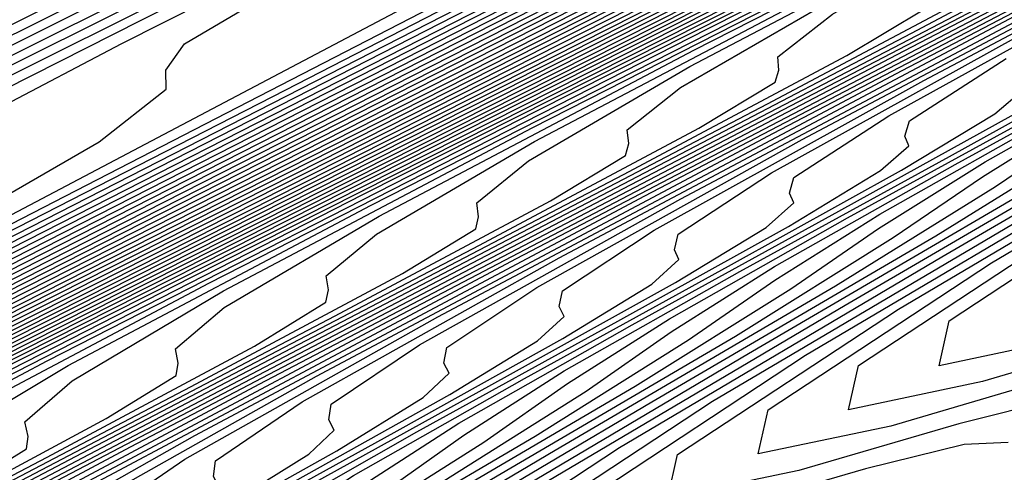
# Model space of a CAD drawing. Extents: x 3249832 to 3255657, y 13789405 to 13793316.
# Tile 109 of 256: x 3255321.62 to 3255328.07, y 13790162.71 to 13790165.68. Entities that reach past the tile are written whole.
import ezdxf

# ---------------------------------------------------------------- set-up
doc = ezdxf.new("R2010")
doc.units = 0
doc.header["$LTSCALE"] = 100
doc.header["$MEASUREMENT"] = 0
for name, color, linetype in [('GRATIO_CON', 10, 'CONTINUOUS'), ('GRATIO_ICON', 7, 'CONTINUOUS'), ('TARGETS_EAST', 7, 'CONTINUOUS')]:
    doc.layers.add(name, color=color, linetype=linetype)

# ---------------------------------------------------------------- blocks, each defined once
blk = doc.blocks.new('Gratio_032316_contours')
at = {"layer": 'GRATIO_CON', "color": 5, "linetype": 'Continuous', "flags": 128}
for points in [[(3255301.6093, 13790155.6942), (3255310.3214, 13790160.0388), (3255323.4705, 13790166.5968), (3255338.0482, 13790173.865), (3255350.1561, 13790179.891), (3255356.899, 13790183.2251), (3255359.3962, 13790184.4294), (3255359.7706, 13790184.5688)], [(3255301.0545, 13790155.3373), (3255306.0342, 13790157.8354), (3255314.4551, 13790162.0332), (3255326.6859, 13790168.1324), (3255340.0371, 13790174.789), (3255351.0547, 13790180.273), (3255357.1814, 13790183.3044), (3255359.4478, 13790184.404), (3255359.7816, 13790184.5427), (3255359.7891, 13790184.5292), (3255359.7931, 13790184.5225), (3255359.7955, 13790184.5191)], [(3255304.6334, 13790156.8568), (3255306.3511, 13790157.8084), (3255309.5988, 13790159.4725), (3255314.884, 13790162.1177), (3255322.7225, 13790166.0222), (3255333.1167, 13790171.2035), (3255344.0151, 13790176.6365), (3255352.8529, 13790181.0354), (3255357.7494, 13790183.4581), (3255359.561, 13790184.3365), (3255359.8285, 13790184.4463), (3255359.836, 13790184.4335), (3255359.8412, 13790184.4254), (3255359.8452, 13790184.4196)], [(3255304.5941, 13790155.9176), (3255306.5239, 13790156.9775), (3255307.461, 13790157.586), (3255307.6955, 13790157.8717), (3255307.6379, 13790158.0169), (3255307.7178, 13790158.2151), (3255308.4418, 13790158.705), (3255310.3354, 13790159.737), (3255313.871, 13790161.5401), (3255319.3089, 13790164.2589), (3255326.8562, 13790168.0166), (3255336.3321, 13790172.739), (3255346.0041, 13790177.5602), (3255353.752, 13790181.4167), (3255358.0334, 13790183.5349), (3255359.6177, 13790184.3027), (3255359.852, 13790184.398), (3255359.8594, 13790184.3856), (3255359.8652, 13790184.3768), (3255359.8701, 13790184.3699)], [(3255304.9355, 13790156.0247), (3255307.9403, 13790157.5887), (3255310.0751, 13790158.7489), (3255311.1306, 13790159.4091), (3255311.4165, 13790159.7094), (3255311.3727, 13790159.8493), (3255311.4633, 13790160.0414), (3255312.2502, 13790160.5532), (3255314.3196, 13790161.6657), (3255318.1431, 13790163.6078), (3255323.7338, 13790166.4), (3255330.9899, 13790170.0111), (3255339.5475, 13790174.2746), (3255347.9931, 13790178.484), (3255354.6512, 13790181.7979), (3255358.3174, 13790183.6118), (3255359.6741, 13790184.2691), (3255359.875, 13790184.3505), (3255359.8817, 13790184.3393), (3255359.8871, 13790184.3311), (3255359.8919, 13790184.3244)], [(3255304.153, 13790155.5812), (3255308.0068, 13790157.5568), (3255311.2864, 13790159.2599), (3255313.6264, 13790160.5203), (3255314.8001, 13790161.2321), (3255315.1375, 13790161.5471), (3255315.1076, 13790161.6816), (3255315.2089, 13790161.8678), (3255316.0587, 13790162.4015), (3255318.3039, 13790163.5944), (3255322.4153, 13790165.6754), (3255328.1587, 13790168.5412), (3255335.1236, 13790172.0056), (3255342.7629, 13790175.8101), (3255349.9822, 13790179.4077), (3255355.5503, 13790182.1791), (3255358.6014, 13790183.6887), (3255359.7305, 13790184.2357), (3255359.8977, 13790184.3034), (3255359.9033, 13790184.2941), (3255359.9078, 13790184.2873), (3255359.9117, 13790184.2817)], [(3255304.9157, 13790155.8971), (3255309.6589, 13790158.3201), (3255314.1493, 13790160.621), (3255317.9787, 13790162.6022), (3255320.7289, 13790164.0631), (3255322.1393, 13790164.8782), (3255322.5796, 13790165.2225), (3255322.5773, 13790165.3464), (3255322.6999, 13790165.5205), (3255323.6755, 13790166.0979), (3255326.2724, 13790167.4517), (3255330.9596, 13790169.8106), (3255337.0084, 13790172.8235), (3255343.391, 13790175.9945), (3255349.1937, 13790178.8812), (3255353.9602, 13790181.2553), (3255357.3486, 13790182.9416), (3255359.1694, 13790183.8424), (3255359.8432, 13790184.1689), (3255359.943, 13790184.2093), (3255359.9463, 13790184.2038), (3255359.949, 13790184.1997), (3255359.9513, 13790184.1963)], [(3255302.3778, 13790154.5684), (3255307.3329, 13790157.0951), (3255312.4118, 13790159.6895), (3255317.2206, 13790162.1531), (3255321.3249, 13790164.2734), (3255324.2801, 13790165.8346), (3255325.8088, 13790166.7013), (3255326.3006, 13790167.0602), (3255326.3122, 13790167.1787), (3255326.4454, 13790167.3469), (3255327.4839, 13790167.9461), (3255330.2567, 13790169.3804), (3255335.2318, 13790171.8782), (3255341.4333, 13790174.9646), (3255347.5247, 13790177.989), (3255352.4091, 13790180.4168), (3255355.9494, 13790182.1787), (3255358.2485, 13790183.3217), (3255359.4552, 13790183.9168), (3255359.9029, 13790184.1305), (3255359.9712, 13790184.1537)], [(3255304.4676, 13790155.5994), (3255309.7502, 13790158.2931), (3255315.1648, 13790161.0589), (3255320.2919, 13790163.6852), (3255324.671, 13790165.9446), (3255327.8314, 13790167.606), (3255329.4784, 13790168.5243), (3255330.0217, 13790168.8979), (3255330.047, 13790169.0111), (3255330.1909, 13790169.1733), (3255331.2924, 13790169.7943), (3255334.241, 13790171.3091), (3255339.5039, 13790173.9458), (3255345.8582, 13790177.1058), (3255351.6584, 13790179.9834), (3255355.6245, 13790181.9523), (3255357.9383, 13790183.1026), (3255359.1472, 13790183.7035), (3255359.7382, 13790183.995), (3255359.9575, 13790184.0997), (3255359.991, 13790184.111)], [(3255301.5219, 13790154.0673), (3255306.5573, 13790156.6303), (3255312.1674, 13790159.491), (3255317.9177, 13790162.4284), (3255323.3631, 13790165.2173), (3255328.0171, 13790167.6157), (3255331.3826, 13790169.3774), (3255333.1479, 13790170.3474), (3255333.7427, 13790170.7356), (3255333.7819, 13790170.8435), (3255333.9351, 13790170.999), (3255335.0904, 13790171.6374), (3255338.1903, 13790173.2204), (3255343.8598, 13790176.055), (3255351.4541, 13790179.8272), (3255360.0108, 13790184.0684)], [(3255305.1135, 13790155.8299), (3255310.7368, 13790158.6923), (3255317.0019, 13790161.8869), (3255323.4235, 13790165.1672), (3255329.5057, 13790168.2815), (3255334.7094, 13790170.9581), (3255338.4852, 13790172.9203), (3255340.4871, 13790173.9935), (3255341.1847, 13790174.411), (3255341.2516, 13790174.5082), (3255341.3615, 13790174.6197), (3255342.1895, 13790175.0772), (3255344.4112, 13790176.2118), (3255348.4746, 13790178.2434), (3255353.9175, 13790180.947), (3255360.0502, 13790183.9867)], [(3255302.0725, 13790154.2545), (3255306.9093, 13790156.7113), (3255312.8265, 13790159.7232), (3255319.4192, 13790163.0849), (3255326.1765, 13790166.5367), (3255332.577, 13790169.8136), (3255338.0556, 13790172.6292), (3255342.0364, 13790174.6917), (3255344.1566, 13790175.8165), (3255344.9058, 13790176.2487), (3255344.9865, 13790176.3406), (3255345.0746, 13790176.43), (3255345.739, 13790176.7971), (3255347.5216, 13790177.7075), (3255350.782, 13790179.3376), (3255355.1493, 13790181.5069), (3255360.0699, 13790183.9458)], [(3255303.628, 13790155.0138), (3255308.7051, 13790157.5926), (3255314.9163, 13790160.7542), (3255321.8364, 13790164.2828), (3255328.9294, 13790167.9061), (3255335.6482, 13790171.3457), (3255341.4017, 13790174.3004), (3255345.5877, 13790176.4631), (3255347.8262, 13790177.6396), (3255348.6268, 13790178.0864), (3255348.7213, 13790178.173), (3255348.7878, 13790178.2404), (3255349.2885, 13790178.517), (3255350.6321, 13790179.2032), (3255353.0894, 13790180.4318), (3255356.381, 13790182.0668), (3255360.0897, 13790183.905)], [(3255305.1835, 13790155.7731), (3255310.5009, 13790158.4739), (3255317.006, 13790161.7851), (3255324.2536, 13790165.4808), (3255331.6823, 13790169.2755), (3255338.7195, 13790172.8778), (3255344.7479, 13790175.9716), (3255349.1389, 13790178.2345), (3255351.4957, 13790179.4626), (3255352.3478, 13790179.9241), (3255352.4562, 13790180.0053), (3255352.5009, 13790180.0507), (3255352.838, 13790180.237), (3255353.7425, 13790180.6989), (3255355.3968, 13790181.526), (3255357.6127, 13790182.6266), (3255360.1094, 13790183.8641)], [(3255303.7707, 13790154.9993), (3255308.2945, 13790157.2917), (3255314.0925, 13790160.2366), (3255321.1855, 13790163.8471), (3255329.0881, 13790167.8767), (3255337.1882, 13790172.0144), (3255344.8621, 13790175.942), (3255351.4402, 13790179.3139), (3255356.2414, 13790181.7774), (3255358.8349, 13790183.1087), (3255359.7899, 13790183.5995), (3255359.9259, 13790183.6701), (3255359.9272, 13790183.6714), (3255359.937, 13790183.6768), (3255359.9634, 13790183.6903), (3255360.0116, 13790183.7143), (3255360.0761, 13790183.7464), (3255360.1488, 13790183.7825)], [(3255305.1388, 13790155.6635), (3255309.85, 13790158.051), (3255315.8883, 13790161.1179), (3255323.2539, 13790164.8671), (3255331.3347, 13790168.9871), (3255339.3649, 13790173.0882), (3255346.7521, 13790176.8682), (3255353.5952, 13790180.3758), (3255360.1664, 13790183.7472)], [(3255302.8281, 13790154.4677), (3255306.5068, 13790156.3278), (3255311.4055, 13790158.8102), (3255317.684, 13790161.9993), (3255325.321, 13790165.8864), (3255333.5703, 13790170.0918), (3255341.5049, 13790174.143), (3255348.4211, 13790177.681), (3255354.5094, 13790180.8012), (3255360.1838, 13790183.7124)], [(3255304.0554, 13790155.0608), (3255307.8748, 13790156.9921), (3255312.961, 13790159.5695), (3255319.4798, 13790162.8806), (3255327.388, 13790166.9057), (3255335.8059, 13790171.1966), (3255343.6448, 13790175.1979), (3255350.0901, 13790178.4938), (3255355.4236, 13790181.2265), (3255360.2013, 13790183.6775)], [(3255303.5893, 13790154.7687), (3255306.5099, 13790156.2471), (3255310.6109, 13790158.3207), (3255316.0721, 13790161.0881), (3255323.0714, 13790164.6433), (3255331.5221, 13790168.9443), (3255340.2771, 13790173.4061), (3255347.9247, 13790177.3077), (3255353.4282, 13790180.1195), (3255357.252, 13790182.0771), (3255360.2361, 13790183.6077)], [(3255304.7162, 13790155.3111), (3255307.7371, 13790156.8402), (3255311.9789, 13790158.985), (3255317.6276, 13790161.8474), (3255324.8672, 13790165.5246), (3255333.5891, 13790169.9636), (3255342.5128, 13790174.5109), (3255350.0647, 13790178.3626), (3255355.0972, 13790180.9323), (3255358.1663, 13790182.5025), (3255360.2536, 13790183.5729)], [(3255303.783, 13790154.7871), (3255305.843, 13790155.8536), (3255308.9644, 13790157.4333), (3255313.347, 13790159.6493), (3255319.1831, 13790162.6067), (3255326.663, 13790166.4059), (3255335.6562, 13790170.9829), (3255344.7484, 13790175.6156), (3255352.2046, 13790179.4175), (3255356.7662, 13790181.7451), (3255359.0805, 13790182.9278), (3255360.271, 13790183.538)], [(3255304.8427, 13790155.2963), (3255306.9699, 13790156.3961), (3255310.1916, 13790158.0264), (3255314.7166, 13790160.3144), (3255320.7509, 13790163.3723), (3255328.5002, 13790167.3085), (3255338.0293, 13790172.1586), (3255348.8387, 13790177.6664), (3255360.2884, 13790183.5031)], [(3255305.0241, 13790155.1342), (3255305.6382, 13790155.5752), (3255306.9622, 13790156.3146), (3255309.2236, 13790157.4811), (3255312.6461, 13790159.2126), (3255317.4185, 13790161.6255), (3255323.5888, 13790164.7516), (3255331.1702, 13790168.6012), (3255339.9013, 13790173.0438), (3255348.4233, 13790177.385), (3255355.1029, 13790180.7893), (3255358.7722, 13790182.6592), (3255360.1245, 13790183.3478), (3255360.3182, 13790183.4455)], [(3255304.8083, 13790154.4748), (3255305.689, 13790154.9681), (3255305.9678, 13790155.1782), (3255305.932, 13790155.2654), (3255305.8633, 13790155.3778), (3255306.0205, 13790155.6152), (3255306.6569, 13790156.065), (3255308.0219, 13790156.8237), (3255310.3504, 13790158.0236), (3255313.8734, 13790159.8057), (3255318.7695, 13790162.2811), (3255325.0078, 13790165.4413), (3255332.5052, 13790169.2476), (3255340.9443, 13790173.5411), (3255349.0715, 13790177.6808), (3255355.3991, 13790180.9056), (3255358.87, 13790182.674), (3255360.1494, 13790183.3249), (3255360.333, 13790183.417)], [(3255304.084, 13790154.0519), (3255305.7522, 13790154.9379), (3255306.6595, 13790155.4442), (3255306.9489, 13790155.6586), (3255306.9159, 13790155.7454), (3255306.8502, 13790155.8567), (3255307.0169, 13790156.0961), (3255307.6755, 13790156.5547), (3255309.0817, 13790157.3329), (3255311.4773, 13790158.5661), (3255315.1006, 13790160.3988), (3255320.1204, 13790162.9367), (3255326.4268, 13790166.131), (3255333.8401, 13790169.894), (3255341.9872, 13790174.0384), (3255349.7196, 13790177.9767), (3255355.6953, 13790181.0218), (3255358.9678, 13790182.6888), (3255360.1743, 13790183.3021), (3255360.3478, 13790183.3885)], [(3255304.9814, 13790154.4912), (3255306.6961, 13790155.401), (3255307.6299, 13790155.9204), (3255307.9299, 13790156.1391), (3255307.8998, 13790156.2255), (3255307.837, 13790156.3357), (3255308.0133, 13790156.577), (3255308.6941, 13790157.0445), (3255310.1414, 13790157.842), (3255312.6041, 13790159.1086), (3255316.3279, 13790160.9919), (3255321.4714, 13790163.5923), (3255327.8457, 13790166.8207), (3255335.1751, 13790170.5405), (3255343.0302, 13790174.5357), (3255350.3678, 13790178.2726), (3255355.9915, 13790181.1381), (3255359.0655, 13790182.7035), (3255360.1992, 13790183.2792), (3255360.3626, 13790183.36)], [(3255304.6498, 13790154.2392), (3255306.7761, 13790155.3698), (3255308.584, 13790156.3271), (3255309.5708, 13790156.8727), (3255309.8919, 13790157.1), (3255309.8675, 13790157.1856), (3255309.8108, 13790157.2936), (3255310.0062, 13790157.5388), (3255310.7314, 13790158.024), (3255312.2609, 13790158.8603), (3255314.8578, 13790160.1936), (3255318.7824, 13790162.1781), (3255324.1733, 13790164.9035), (3255330.6837, 13790168.2), (3255337.845, 13790171.8333), (3255345.1161, 13790175.5303), (3255351.6642, 13790178.8644), (3255356.5838, 13790181.3706), (3255359.2611, 13790182.7331), (3255360.249, 13790183.2335), (3255360.3922, 13790183.303)], [(3255305.4924, 13790154.6505), (3255307.6735, 13790155.8091), (3255309.528, 13790156.7902), (3255310.5412, 13790157.3489), (3255310.8729, 13790157.5805), (3255310.8514, 13790157.6657), (3255310.7976, 13790157.7725), (3255311.0026, 13790158.0197), (3255311.75, 13790158.5138), (3255313.3206, 13790159.3695), (3255315.9847, 13790160.736), (3255320.0096, 13790162.7712), (3255325.5243, 13790165.559), (3255332.1026, 13790168.8897), (3255339.18, 13790172.4797), (3255346.1591, 13790176.0276), (3255352.3124, 13790179.1603), (3255356.88, 13790181.4868), (3255359.3589, 13790182.7478), (3255360.2739, 13790183.2107), (3255360.4069, 13790183.2745)], [(3255304.4639, 13790154.0323), (3255306.3351, 13790155.0619), (3255308.5709, 13790156.2484), (3255310.4719, 13790157.2533), (3255311.5116, 13790157.825), (3255311.8539, 13790158.061), (3255311.8353, 13790158.1457), (3255311.7845, 13790158.2514), (3255311.9991, 13790158.5007), (3255312.7686, 13790159.0035), (3255314.3803, 13790159.8786), (3255317.1115, 13790161.2785), (3255321.2369, 13790163.3643), (3255326.8753, 13790166.2146), (3255333.5216, 13790169.5794), (3255340.515, 13790173.1261), (3255347.202, 13790176.5249), (3255352.9606, 13790179.4562), (3255357.1762, 13790181.6031), (3255359.4566, 13790182.7626), (3255360.2988, 13790183.1878), (3255360.4217, 13790183.246)], [(3255305.2597, 13790154.4202), (3255307.1777, 13790155.4733), (3255309.4682, 13790156.6878), (3255311.4159, 13790157.7164), (3255312.4821, 13790158.3012), (3255312.8349, 13790158.5414), (3255312.8192, 13790158.6258), (3255312.7714, 13790158.7304), (3255312.9955, 13790158.9816), (3255313.7872, 13790159.4933), (3255315.4401, 13790160.3878), (3255318.2384, 13790161.821), (3255322.4642, 13790163.9574), (3255328.2262, 13790166.8702), (3255334.9406, 13790170.2691), (3255341.8499, 13790173.7725), (3255348.245, 13790177.0222), (3255353.6088, 13790179.7521), (3255357.4723, 13790181.7195), (3255359.5541, 13790182.7777), (3255360.3231, 13790183.1656), (3255360.4356, 13790183.2183)], [(3255305.207, 13790153.6581), (3255305.54, 13790153.9086), (3255305.6043, 13790154.0464), (3255305.5256, 13790154.1319), (3255305.4725, 13790154.2445), (3255305.7864, 13790154.5406), (3255306.8513, 13790155.1959), (3255308.8631, 13790156.296), (3255311.263, 13790157.5664), (3255313.3038, 13790158.6426), (3255314.4229, 13790159.2535), (3255314.7969, 13790159.5024), (3255314.7869, 13790159.5859), (3255314.7451, 13790159.6883), (3255314.9883, 13790159.9434), (3255315.8245, 13790160.4728), (3255317.5596, 13790161.4061), (3255320.4921, 13790162.906), (3255324.9187, 13790165.1436), (3255330.9282, 13790168.1814)], [(3255305.2694, 13790153.6233), (3255305.9467, 13790154.0259), (3255306.289, 13790154.2803), (3255306.3575, 13790154.419), (3255306.2805, 13790154.5037), (3255306.2304, 13790154.6159), (3255306.5552, 13790154.9159), (3255307.6471, 13790155.5838), (3255309.7057, 13790156.7074), (3255312.1603, 13790158.0057), (3255314.2477, 13790159.1056), (3255315.3934, 13790159.7297), (3255315.778, 13790159.9828), (3255315.7708, 13790160.066), (3255315.732, 13790160.1672), (3255315.9848, 13790160.4243), (3255316.8431, 13790160.9625), (3255318.6193, 13790161.9152), (3255321.6189, 13790163.4485), (3255326.1459, 13790165.7367), (3255332.2792, 13790168.837)], [(3255305.17, 13790153.5085), (3255305.9933, 13790153.9833), (3255306.6863, 13790154.3937), (3255307.0379, 13790154.652), (3255307.1106, 13790154.7916), (3255307.0354, 13790154.8755), (3255306.9882, 13790154.9873), (3255307.324, 13790155.2912), (3255308.443, 13790155.9716), (3255310.5484, 13790157.1187), (3255313.0577, 13790158.445), (3255315.1916, 13790159.5687), (3255316.3638, 13790160.2058), (3255316.759, 13790160.4633), (3255316.7547, 13790160.546), (3255316.7189, 13790160.6461), (3255316.9812, 13790160.9052), (3255317.8617, 13790161.4523), (3255319.679, 13790162.4244), (3255322.7458, 13790163.991), (3255327.3732, 13790166.3298), (3255333.6301, 13790169.4926)], [(3255305.1856, 13790153.43), (3255305.8756, 13790153.8592), (3255306.7172, 13790154.3433), (3255307.426, 13790154.7614), (3255307.7868, 13790155.0238), (3255307.8637, 13790155.1641), (3255307.7904, 13790155.2473), (3255307.746, 13790155.3587), (3255308.0929, 13790155.6665), (3255309.2388, 13790156.3595), (3255311.3911, 13790157.5301), (3255313.9551, 13790158.8843), (3255316.1356, 13790160.0318), (3255317.3343, 13790160.682), (3255317.74, 13790160.9438), (3255317.7385, 13790161.0261), (3255317.7057, 13790161.1251), (3255317.9776, 13790161.3862), (3255318.8804, 13790161.942), (3255320.7388, 13790162.9335), (3255323.8726, 13790164.5335), (3255328.6004, 13790166.9229)], [(3255310.8304, 13790157.1353), (3255313.0764, 13790158.3528), (3255315.7498, 13790159.763), (3255318.0235, 13790160.958), (3255319.2751, 13790161.6343), (3255319.702, 13790161.9047), (3255319.7063, 13790161.9862), (3255319.6795, 13790162.083), (3255319.9705, 13790162.348), (3255320.9176, 13790162.9215), (3255322.8583, 13790163.9518), (3255326.1263, 13790165.6184), (3255331.0549, 13790168.1091)], [(3255311.6262, 13790157.5231), (3255313.9191, 13790158.7642), (3255316.6472, 13790160.2023), (3255318.9674, 13790161.4211), (3255320.2456, 13790162.1104), (3255320.683, 13790162.3852), (3255320.6902, 13790162.4663), (3255320.6663, 13790162.5619), (3255320.9669, 13790162.8289), (3255321.9362, 13790163.4113), (3255323.918, 13790164.461), (3255327.2532, 13790166.1609), (3255332.2822, 13790168.7022)], [(3255312.422, 13790157.911), (3255314.7617, 13790159.1756), (3255317.5445, 13790160.6416), (3255319.9114, 13790161.8842), (3255321.216, 13790162.5866), (3255321.664, 13790162.8656), (3255321.674, 13790162.9463), (3255321.6532, 13790163.0408), (3255321.9634, 13790163.3098), (3255322.9549, 13790163.9011), (3255324.9777, 13790164.9701), (3255328.38, 13790166.7034)], [(3255311.9371, 13790157.5429), (3255313.2179, 13790158.2989), (3255315.6044, 13790159.5869), (3255318.4419, 13790161.0809), (3255320.8553, 13790162.3472), (3255322.1864, 13790163.0628), (3255322.645, 13790163.3461), (3255322.6579, 13790163.4264), (3255322.6401, 13790163.5198), (3255322.9598, 13790163.7907), (3255323.9735, 13790164.3908), (3255326.0375, 13790165.4792), (3255329.5069, 13790167.2459)], [(3255313.0294, 13790157.6258), (3255313.1358, 13790157.772), (3255313.0749, 13790157.8498), (3255313.0509, 13790157.9584), (3255313.4748, 13790158.2935), (3255314.8095, 13790159.0746), (3255317.2897, 13790160.4097), (3255320.2367, 13790161.9596), (3255322.7432, 13790163.2734), (3255324.1273, 13790164.0151), (3255324.6071, 13790164.3071), (3255324.6257, 13790164.3865), (3255324.6138, 13790164.4777), (3255324.9526, 13790164.7526), (3255326.0107, 13790165.3703), (3255328.1409, 13790166.4894)], [(3255312.5087, 13790157.223), (3255313.3431, 13790157.7036), (3255313.7783, 13790157.9975), (3255313.8889, 13790158.1446), (3255313.8299, 13790158.2216), (3255313.8087, 13790158.3298), (3255314.2436, 13790158.6688), (3255315.6053, 13790159.4625), (3255318.1324, 13790160.821), (3255321.134, 13790162.3989), (3255323.6871, 13790163.7365), (3255325.0977, 13790164.4912), (3255325.5881, 13790164.7875), (3255325.6095, 13790164.8666), (3255325.6007, 13790164.9566), (3255325.9491, 13790165.2335), (3255327.0294, 13790165.8601), (3255329.1902, 13790166.9933)], [(3255312.2258, 13790157.0151), (3255313.2326, 13790157.583), (3255314.0828, 13790158.0714), (3255314.5272, 13790158.3693), (3255314.6421, 13790158.5172), (3255314.5848, 13790158.5934), (3255314.5666, 13790158.7012), (3255315.0124, 13790159.0441), (3255316.4011, 13790159.8503), (3255318.975, 13790161.2324), (3255322.0314, 13790162.8382), (3255324.6311, 13790164.1996), (3255326.0682, 13790164.9674), (3255326.5691, 13790165.268), (3255326.5934, 13790165.3466), (3255326.5876, 13790165.4355), (3255326.9455, 13790165.7144), (3255328.048, 13790166.3498), (3255330.2394, 13790167.4971)], [(3255312.9313, 13790157.3657), (3255313.9565, 13790157.9429), (3255314.8224, 13790158.4391), (3255315.2762, 13790158.741), (3255315.3952, 13790158.8897), (3255315.3398, 13790158.9652), (3255315.3244, 13790159.0726), (3255315.7813, 13790159.4194), (3255317.1969, 13790160.2382), (3255319.8177, 13790161.6438), (3255322.9288, 13790163.2775), (3255325.575, 13790164.6627), (3255327.0386, 13790165.4436), (3255327.5501, 13790165.7485), (3255327.5773, 13790165.8267), (3255327.5744, 13790165.9145), (3255327.9419, 13790166.1953), (3255329.0666, 13790166.8396)], [(3255312.9789, 13790157.195), (3255313.4619, 13790157.5452), (3255314.3425, 13790158.067), (3255315.4044, 13790158.6629), (3255316.3017, 13790159.1747), (3255316.774, 13790159.4844), (3255316.9015, 13790159.6349), (3255316.8496, 13790159.7088), (3255316.8401, 13790159.8154), (3255317.3189, 13790160.1699), (3255318.7886, 13790161.014), (3255321.503, 13790162.4665), (3255324.7235, 13790164.1561), (3255327.4629, 13790165.5889), (3255328.9795, 13790166.3959)], [(3255312.5256, 13790156.7015), (3255313.2622, 13790157.2077), (3255313.6583, 13790157.5337), (3255314.1516, 13790157.8881), (3255315.0481, 13790158.4177), (3255316.1283, 13790159.0228), (3255317.0414, 13790159.5424), (3255317.5229, 13790159.8562), (3255317.6546, 13790160.0074), (3255317.6046, 13790160.0805), (3255317.5979, 13790160.1868), (3255318.0878, 13790160.5452), (3255319.5844, 13790161.4018), (3255322.3457, 13790162.8779), (3255325.6209, 13790164.5955), (3255328.4069, 13790166.0519)], [(3255311.8234, 13790156.2099), (3255313.1819, 13790157.0302), (3255313.9326, 13790157.543), (3255314.3378, 13790157.8725), (3255314.8413, 13790158.2311), (3255315.7536, 13790158.7683), (3255316.8522, 13790159.3828), (3255317.781, 13790159.9102), (3255318.2719, 13790160.2279), (3255318.4078, 13790160.38), (3255318.3595, 13790160.4523), (3255318.3557, 13790160.5582), (3255318.8566, 13790160.9205), (3255320.3802, 13790161.7897), (3255323.1884, 13790163.2892), (3255326.5182, 13790165.0348), (3255329.3508, 13790166.515)], [(3255312.4569, 13790156.5264), (3255313.8383, 13790157.3589), (3255314.6031, 13790157.8783), (3255315.0173, 13790158.2112), (3255315.531, 13790158.574), (3255316.4592, 13790159.119), (3255317.5761, 13790159.7428), (3255318.5207, 13790160.278), (3255319.0208, 13790160.5996), (3255319.1609, 13790160.7525), (3255319.1144, 13790160.8241), (3255319.1136, 13790160.9296), (3255319.6255, 13790161.2958), (3255321.176, 13790162.1776), (3255324.031, 13790163.7006), (3255327.4156, 13790165.4741), (3255330.2948, 13790166.9781)], [(3255312.1487, 13790156.2185), (3255313.724, 13790157.1594), (3255315.151, 13790158.0163), (3255315.944, 13790158.549), (3255316.3762, 13790158.8887), (3255316.9103, 13790159.2599), (3255317.8704, 13790159.8203), (3255319.024, 13790160.4627), (3255320, 13790161.0135), (3255320.5187, 13790161.343), (3255320.6672, 13790161.4977), (3255320.6243, 13790161.5677), (3255320.6292, 13790161.6724), (3255321.1631, 13790162.0464), (3255322.7677, 13790162.9533), (3255325.7164, 13790164.5233), (3255329.2103, 13790166.3527)], [(3255312.7579, 13790156.521), (3255314.3575, 13790157.476), (3255315.8073, 13790158.345), (3255316.6145, 13790158.8843), (3255317.0556, 13790159.2275), (3255317.6, 13790159.6028), (3255318.5759, 13790160.1709), (3255319.7479, 13790160.8227), (3255320.7396, 13790161.3813), (3255321.2676, 13790161.7148), (3255321.4204, 13790161.8702), (3255321.3793, 13790161.9395), (3255321.3871, 13790162.0438), (3255321.932, 13790162.4217), (3255323.5635, 13790163.3412), (3255326.559, 13790164.9347), (3255330.1077, 13790166.792)], [(3255312.2871, 13790156.1106), (3255313.367, 13790156.8235), (3255314.991, 13790157.7925), (3255316.4637, 13790158.6737), (3255317.2849, 13790159.2196), (3255317.7351, 13790159.5662), (3255318.2897, 13790159.9457), (3255319.2815, 13790160.5216), (3255320.4719, 13790161.1826), (3255321.4793, 13790161.749), (3255322.0165, 13790162.0865), (3255322.1735, 13790162.2428), (3255322.1342, 13790162.3113), (3255322.1449, 13790162.4152), (3255322.7008, 13790162.7969), (3255324.3593, 13790163.7291), (3255327.4017, 13790165.3461), (3255331.0051, 13790167.2313)], [(3255312.8803, 13790156.4027), (3255313.9762, 13790157.1261), (3255315.6245, 13790158.109), (3255317.1201, 13790159.0024), (3255317.9554, 13790159.5549), (3255318.4146, 13790159.905), (3255318.9794, 13790160.2887), (3255319.9871, 13790160.8723), (3255321.1958, 13790161.5426), (3255322.2189, 13790162.1168), (3255322.7655, 13790162.4582), (3255322.9266, 13790162.6153), (3255322.8891, 13790162.6831), (3255322.9028, 13790162.7865), (3255323.4697, 13790163.1722), (3255325.1551, 13790164.1169), (3255328.2444, 13790165.7574)], [(3255314.0666, 13790156.9868), (3255315.1945, 13790157.7311), (3255316.8916, 13790158.742), (3255318.4328, 13790159.6598), (3255319.2963, 13790160.2255), (3255319.7735, 13790160.5825), (3255320.3588, 13790160.9745), (3255321.3983, 13790161.5736), (3255322.6436, 13790162.2625), (3255323.6982, 13790162.8523), (3255324.2633, 13790163.2017), (3255324.4329, 13790163.3605), (3255324.399, 13790163.4267), (3255324.4184, 13790163.5293), (3255325.0073, 13790163.9228), (3255326.7468, 13790164.8927), (3255329.9297, 13790166.5802)], [(3255314.6598, 13790157.2788), (3255315.8037, 13790158.0336), (3255317.5251, 13790159.0585), (3255319.0891, 13790159.9885), (3255319.9668, 13790160.5609), (3255320.4529, 13790160.9212), (3255321.0485, 13790161.3175), (3255322.1038, 13790161.9242), (3255323.3676, 13790162.6225), (3255324.4379, 13790163.2201), (3255325.0123, 13790163.5734), (3255325.1861, 13790163.733), (3255325.1539, 13790163.7984), (3255325.1763, 13790163.9007), (3255325.7762, 13790164.2981), (3255327.5426, 13790165.2805), (3255330.7723, 13790166.9915)], [(3255315.2022, 13790157.342), (3255315.253, 13790157.5709), (3255316.4128, 13790158.3361), (3255318.1586, 13790159.375), (3255319.7455, 13790160.3173), (3255320.6372, 13790160.8962), (3255321.1324, 13790161.26), (3255321.7382, 13790161.6604), (3255322.8094, 13790162.2749), (3255324.0915, 13790162.9825), (3255325.1775, 13790163.5879), (3255325.7612, 13790163.9451), (3255325.9392, 13790164.1056), (3255325.9089, 13790164.1702), (3255325.9341, 13790164.2721), (3255326.545, 13790164.6734), (3255328.3384, 13790165.6684)], [(3255317.022, 13790158.6386), (3255318.7921, 13790159.6915), (3255320.4018, 13790160.646), (3255321.3077, 13790161.2315), (3255321.8119, 13790161.5987), (3255322.4279, 13790162.0033), (3255323.515, 13790162.6255), (3255324.8154, 13790163.3424), (3255325.9172, 13790163.9557), (3255326.5101, 13790164.3168), (3255326.6924, 13790164.4782), (3255326.6638, 13790164.542), (3255326.6919, 13790164.6435), (3255327.3139, 13790165.0487), (3255329.1342, 13790166.0563)], [(3255317.0325, 13790158.447), (3255318.2403, 13790159.2437), (3255320.0592, 13790160.3246), (3255321.7145, 13790161.3034), (3255322.6486, 13790161.9021), (3255323.1708, 13790162.2762), (3255323.8072, 13790162.6892), (3255324.9261, 13790163.3268), (3255326.2633, 13790164.0624), (3255327.3965, 13790164.6912), (3255328.008, 13790165.0603), (3255328.1987, 13790165.2233)], [(3255332.2161, 13790163.9878), (3255327.6403, 13790161.8375), (3255324.3963, 13790160.322), (3255322.3825, 13790159.4103), (3255321.2292, 13790158.9467), (3255320.6012, 13790158.7838), (3255320.3021, 13790158.808), (3255320.1703, 13790158.914), (3255320.0453, 13790159.0049), (3255319.7729, 13790159.0176), (3255319.2002, 13790158.8974), (3255318.3031, 13790158.6469), (3255317.5719, 13790158.4978), (3255317.6257, 13790158.739), (3255318.8495, 13790159.5462), (3255320.6927, 13790160.6411), (3255322.3709, 13790161.6321), (3255323.3191, 13790162.2374), (3255323.8502, 13790162.6149), (3255324.4969, 13790163.0322), (3255325.6317, 13790163.6775), (3255326.9872, 13790164.4223), (3255328.1361, 13790165.059)], [(3255328.346, 13790162.188), (3255325.0602, 13790160.6529), (3255323.0208, 13790159.7289), (3255321.8537, 13790159.2579), (3255321.2196, 13790159.0903), (3255320.9193, 13790159.1116), (3255320.7885, 13790159.2156), (3255320.6647, 13790159.305), (3255320.391, 13790159.3157), (3255319.8126, 13790159.1926), (3255318.9047, 13790158.9381), (3255318.1644, 13790158.7867), (3255318.2189, 13790159.0311), (3255319.4586, 13790159.8487), (3255321.3262, 13790160.9576), (3255323.0272, 13790161.9608), (3255323.9895, 13790162.5728), (3255324.5297, 13790162.9537), (3255325.1866, 13790163.3751), (3255326.3373, 13790164.0281), (3255327.7111, 13790164.7823), (3255328.8758, 13790165.4267)], [(3255329.0516, 13790162.5385), (3255325.7241, 13790160.9838), (3255323.6592, 13790160.0476), (3255322.4782, 13790159.5691), (3255321.838, 13790159.3969), (3255321.5364, 13790159.4152), (3255321.4068, 13790159.5173), (3255321.284, 13790159.605), (3255321.0092, 13790159.6139), (3255320.425, 13790159.4878), (3255319.5063, 13790159.2292), (3255318.7568, 13790159.0757), (3255318.812, 13790159.3231), (3255320.0678, 13790160.1512), (3255321.9597, 13790161.2741), (3255323.6836, 13790162.2895), (3255324.66, 13790162.9081), (3255325.2092, 13790163.2924), (3255325.8763, 13790163.718), (3255327.0429, 13790164.3788), (3255328.4351, 13790165.1423)], [(3255330.4629, 13790163.2396), (3255327.0519, 13790161.6457), (3255324.9358, 13790160.6849), (3255323.7273, 13790160.1916), (3255323.0748, 13790160.01), (3255322.7707, 13790160.0223), (3255322.6433, 13790160.1206), (3255322.5227, 13790160.2052), (3255322.2454, 13790160.2102), (3255321.6497, 13790160.0781), (3255320.7096, 13790159.8116), (3255319.9416, 13790159.6536), (3255319.9984, 13790159.9072), (3255321.2861, 13790160.7563), (3255323.2268, 13790161.9071), (3255324.9963, 13790162.9469), (3255326.0009, 13790163.5787), (3255326.5681, 13790163.9699), (3255327.2557, 13790164.4039), (3255328.454, 13790165.0801)], [(3255331.1685, 13790163.5901), (3255327.7158, 13790161.9766), (3255325.5741, 13790161.0035), (3255324.3518, 13790160.5029), (3255323.6932, 13790160.3165), (3255323.3878, 13790160.3259), (3255323.2616, 13790160.4223), (3255323.1421, 13790160.5053), (3255322.8635, 13790160.5083), (3255322.2621, 13790160.3733), (3255321.3112, 13790160.1027), (3255320.5341, 13790159.9425), (3255320.5915, 13790160.1993), (3255321.8953, 13790161.0588), (3255323.8603, 13790162.2236), (3255325.6527, 13790163.2756), (3255326.6714, 13790163.914), (3255327.2475, 13790164.3087), (3255327.9454, 13790164.7468), (3255329.1596, 13790165.4307)], [(3255328.3796, 13790162.3075), (3255326.2125, 13790161.3222), (3255324.9763, 13790160.8141), (3255324.3116, 13790160.6231), (3255324.0049, 13790160.6295), (3255323.8798, 13790160.7239), (3255323.7614, 13790160.8053), (3255323.4817, 13790160.8065), (3255322.8745, 13790160.6684), (3255321.9128, 13790160.3939), (3255321.1265, 13790160.2315), (3255321.1847, 13790160.4913), (3255322.5044, 13790161.3613), (3255324.4938, 13790162.5401), (3255326.309, 13790163.6043), (3255327.3418, 13790164.2493), (3255327.927, 13790164.6474), (3255328.6351, 13790165.0898)], [(3255329.0435, 13790162.6384), (3255326.8508, 13790161.6408), (3255325.6009, 13790161.1254), (3255324.93, 13790160.9297), (3255324.6221, 13790160.9331), (3255324.4981, 13790161.0256), (3255324.3808, 13790161.1054), (3255324.0998, 13790161.1046), (3255323.4868, 13790160.9636), (3255322.5144, 13790160.685), (3255321.7189, 13790160.5204), (3255321.7779, 13790160.7834), (3255323.1136, 13790161.6638), (3255325.1273, 13790162.8567), (3255326.9654, 13790163.933), (3255328.0123, 13790164.5847), (3255328.6065, 13790164.9862)], [(3255328.1274, 13790162.2781), (3255326.8499, 13790161.7478), (3255326.1668, 13790161.5428), (3255325.8563, 13790161.5403), (3255325.7346, 13790161.6289), (3255325.6195, 13790161.7056), (3255325.3361, 13790161.7009), (3255324.7116, 13790161.5539), (3255323.7176, 13790161.2674), (3255322.9038, 13790161.0983), (3255322.9642, 13790161.3674), (3255324.3319, 13790162.2688), (3255326.3944, 13790163.4897), (3255328.2781, 13790164.5904)], [(3255328.7658, 13790162.5967), (3255327.4744, 13790162.0591), (3255326.7852, 13790161.8493), (3255326.4735, 13790161.8439), (3255326.3529, 13790161.9306), (3255326.2388, 13790162.0056), (3255325.9542, 13790161.999), (3255325.324, 13790161.8491), (3255324.3192, 13790161.5585), (3255323.4962, 13790161.3872), (3255323.5574, 13790161.6595), (3255324.941, 13790162.5714), (3255327.0279, 13790163.8062), (3255328.9344, 13790164.9191)], [(3255328.099, 13790162.3703), (3255327.4036, 13790162.1559), (3255327.0906, 13790162.1475), (3255326.9711, 13790162.2322), (3255326.8582, 13790162.3057), (3255326.5723, 13790162.2972), (3255325.9363, 13790162.1443), (3255324.9208, 13790161.8497), (3255324.0886, 13790161.6762), (3255324.1506, 13790161.9515), (3255325.5502, 13790162.8739), (3255327.6614, 13790164.1227), (3255329.5908, 13790165.2478)], [(3255328.7235, 13790162.6816), (3255328.022, 13790162.4624), (3255327.7077, 13790162.451), (3255327.5894, 13790162.5339), (3255327.4775, 13790162.6058), (3255327.1905, 13790162.5953), (3255326.5487, 13790162.4394), (3255325.5224, 13790162.1408), (3255324.681, 13790161.9651), (3255324.7438, 13790162.2436), (3255326.1594, 13790163.1764), (3255328.2949, 13790164.4392)], [(3255328.4267, 13790163.1916), (3255327.7734, 13790163.0298), (3255326.7256, 13790162.7231), (3255325.8659, 13790162.543), (3255325.9301, 13790162.8277), (3255327.3777, 13790163.7814), (3255329.562, 13790165.0722)], [(3255328.3858, 13790163.3249), (3255327.3272, 13790163.0143), (3255326.4583, 13790162.8319), (3255326.5233, 13790163.1197), (3255327.9868, 13790164.084), (3255330.1955, 13790165.3887)], [(3255328.9982, 13790163.6201), (3255327.9288, 13790163.3055), (3255327.0507, 13790163.1209), (3255327.1164, 13790163.4118), (3255328.596, 13790164.3865)], [(3255328.5305, 13790163.5966), (3255327.6432, 13790163.4098), (3255327.7096, 13790163.7038), (3255329.2052, 13790164.689)]]:
    blk.add_lwpolyline(points, dxfattribs=at)
at = {"layer": 'GRATIO_ICON', "color": 7, "linetype": 'Continuous', "flags": 128}
for points in [[(3255305.3267, 13790157.4049), (3255310.4591, 13790159.9765), (3255318.5888, 13790164.0277), (3255329.9013, 13790169.6679), (3255342.0261, 13790175.7127), (3255351.9538, 13790180.6542), (3255357.4654, 13790183.3812), (3255359.5044, 13790184.3702), (3255359.805, 13790184.4945), (3255359.8125, 13790184.4813), (3255359.8172, 13790184.4739), (3255359.8203, 13790184.4694)], [(3255302.4984, 13790154.6992), (3255306.906, 13790156.9506), (3255311.078, 13790159.0889), (3255314.6326, 13790160.9311), (3255317.1776, 13790162.2917), (3255318.4697, 13790163.0552), (3255318.8586, 13790163.3848), (3255318.8424, 13790163.514), (3255318.9544, 13790163.6942), (3255319.8671, 13790164.2497), (3255322.2882, 13790165.5231), (3255326.6875, 13790167.743), (3255332.5836, 13790170.6823), (3255339.2573, 13790174), (3255345.9783, 13790177.3457), (3255351.9712, 13790180.3315), (3255356.4494, 13790182.5603), (3255358.8854, 13790183.7655), (3255359.7868, 13790184.2023), (3255359.9203, 13790184.2564), (3255359.9248, 13790184.2489), (3255359.9284, 13790184.2435), (3255359.9315, 13790184.239)], [(3255303.3177, 13790154.9486), (3255308.6471, 13790157.6613), (3255314.5847, 13790160.689), (3255320.6706, 13790163.7978), (3255326.4344, 13790166.7494), (3255331.3633, 13790169.2869), (3255334.9339, 13790171.1488), (3255336.8175, 13790172.1704), (3255337.4637, 13790172.5733), (3255337.5167, 13790172.6759), (3255337.6483, 13790172.8094), (3255338.64, 13790173.3573), (3255341.3007, 13790174.7161), (3255346.1672, 13790177.1492), (3255352.6858, 13790180.3871), (3255360.0305, 13790184.0275)], [(3255302.4027, 13790154.335), (3255306.739, 13790156.5324), (3255312.2967, 13790159.3553), (3255319.0958, 13790162.8161), (3255326.6709, 13790166.6788), (3255334.4353, 13790170.645), (3255341.7908, 13790174.4099), (3255348.094, 13790177.6427), (3255352.6902, 13790180.006), (3255355.1653, 13790181.2857), (3255356.0688, 13790181.7618), (3255356.191, 13790181.8377), (3255356.2141, 13790181.861), (3255356.3875, 13790181.9569), (3255356.8529, 13790182.1946), (3255357.7042, 13790182.6202), (3255358.8444, 13790183.1865), (3255360.1291, 13790183.8233)], [(3255305.2826, 13790155.6539), (3255309.2429, 13790157.6564), (3255314.5166, 13790160.3288), (3255321.2756, 13790163.7619), (3255329.455, 13790167.925), (3255338.0415, 13790172.3013), (3255345.7848, 13790176.2528), (3255351.7592, 13790179.3067), (3255356.3378, 13790181.6518), (3255360.2187, 13790183.6426)], [(3255304.6196, 13790155.0855), (3255305.9024, 13790155.8054), (3255308.0967, 13790156.9386), (3255311.4189, 13790158.6195), (3255316.0675, 13790160.9699), (3255322.1699, 13790164.0619), (3255329.8352, 13790167.9548), (3255338.8583, 13790172.5465), (3255347.7751, 13790177.0891), (3255354.8067, 13790180.6731), (3255358.6744, 13790182.6445), (3255360.0996, 13790183.3706), (3255360.3035, 13790183.4741)], [(3255303.8071, 13790153.8278), (3255305.8788, 13790154.9305), (3255307.6401, 13790155.864), (3255308.6003, 13790156.3965), (3255308.9109, 13790156.6196), (3255308.8837, 13790156.7055), (3255308.8239, 13790156.8146), (3255309.0098, 13790157.0579), (3255309.7127, 13790157.5343), (3255311.2011, 13790158.3512), (3255313.731, 13790159.6511), (3255317.5551, 13790161.585), (3255322.8224, 13790164.2479), (3255329.2647, 13790167.5103), (3255336.5101, 13790171.1869), (3255344.0731, 13790175.033), (3255351.016, 13790178.5685), (3255356.2876, 13790181.2543), (3255359.1633, 13790182.7183), (3255360.2241, 13790183.2564), (3255360.3774, 13790183.3315)], [(3255305.0175, 13790154.1653), (3255306.0555, 13790154.808), (3255308.0204, 13790155.8846), (3255310.3656, 13790157.1271), (3255312.3598, 13790158.1795), (3255313.4525, 13790158.7773), (3255313.8159, 13790159.0219), (3255313.803, 13790159.1058), (3255313.7583, 13790159.2093), (3255313.9919, 13790159.4625), (3255314.8059, 13790159.983), (3255316.4998, 13790160.8969), (3255319.3652, 13790162.3635), (3255323.6914, 13790164.5505), (3255329.5772, 13790167.5258), (3255336.3596, 13790170.9588), (3255343.1849, 13790174.4189), (3255349.2879, 13790177.5195), (3255354.2569, 13790180.0481), (3255357.7681, 13790181.8361), (3255359.6511, 13790182.7932), (3255360.3467, 13790183.144), (3255360.4485, 13790183.1917)], [(3255305.5048, 13790153.4688), (3255305.8753, 13790153.7729), (3255306.5811, 13790154.2098), (3255307.4412, 13790154.7032), (3255308.1656, 13790155.1292), (3255308.5358, 13790155.3955), (3255308.6169, 13790155.5367), (3255308.5453, 13790155.6191), (3255308.5039, 13790155.7301), (3255308.8617, 13790156.0418), (3255310.0346, 13790156.7474), (3255312.2337, 13790157.9415), (3255314.8524, 13790159.3237), (3255317.0795, 13790160.4949), (3255318.3047, 13790161.1581), (3255318.721, 13790161.4242), (3255318.7224, 13790161.5062), (3255318.6926, 13790161.604), (3255318.9741, 13790161.8671), (3255319.899, 13790162.4318), (3255321.7985, 13790163.4427), (3255324.9995, 13790165.076), (3255329.8277, 13790167.516)], [(3255312.7059, 13790157.9182), (3255314.0137, 13790158.6867), (3255316.4471, 13790159.9983), (3255319.3393, 13790161.5202), (3255321.7993, 13790162.8103), (3255323.1569, 13790163.5389), (3255323.6261, 13790163.8266), (3255323.6418, 13790163.9065), (3255323.627, 13790163.9987), (3255323.9562, 13790164.2716), (3255324.9921, 13790164.8806), (3255327.0917, 13790165.9856), (3255330.5894, 13790167.7659)], [(3255312.7722, 13790157.2022), (3255313.6369, 13790157.7164), (3255314.6804, 13790158.3029), (3255315.5621, 13790158.8069), (3255316.0251, 13790159.1127), (3255316.1483, 13790159.2623), (3255316.0947, 13790159.337), (3255316.0822, 13790159.444), (3255316.5501, 13790159.7946), (3255317.9928, 13790160.6261), (3255320.6604, 13790162.0551), (3255323.8261, 13790163.7168), (3255326.519, 13790165.1258), (3255328.009, 13790165.9197), (3255328.5311, 13790166.2289)], [(3255311.5395, 13790155.916), (3255313.0904, 13790156.8429), (3255314.4946, 13790157.6876), (3255315.2736, 13790158.2136), (3255315.6967, 13790158.55), (3255316.2207, 13790158.9169), (3255317.1648, 13790159.4696), (3255318.3001, 13790160.1027), (3255319.2603, 13790160.6457), (3255319.7697, 13790160.9713), (3255319.9141, 13790161.1251), (3255319.8694, 13790161.1959), (3255319.8714, 13790161.301), (3255320.3943, 13790161.6711), (3255321.9719, 13790162.5654), (3255324.8737, 13790164.112), (3255328.313, 13790165.9134)], [(3255314.5853, 13790157.4286), (3255316.258, 13790158.4255), (3255317.7764, 13790159.3311), (3255318.6259, 13790159.8902), (3255319.094, 13790160.2437), (3255319.6691, 13790160.6316), (3255320.6927, 13790161.2229), (3255321.9197, 13790161.9026), (3255322.9586, 13790162.4846), (3255323.5144, 13790162.8299), (3255323.6798, 13790162.9879), (3255323.6441, 13790163.0549), (3255323.6606, 13790163.1579), (3255324.2385, 13790163.5475), (3255325.9509, 13790164.5048), (3255329.087, 13790166.1688)], [(3255317.6311, 13790158.9412), (3255319.4256, 13790160.0081), (3255321.0582, 13790160.9747), (3255321.9781, 13790161.5668), (3255322.4913, 13790161.9374), (3255323.1176, 13790162.3463), (3255324.2206, 13790162.9762), (3255325.5394, 13790163.7024), (3255326.6568, 13790164.3234), (3255327.2591, 13790164.6885), (3255327.4455, 13790164.8507), (3255327.4188, 13790164.9138), (3255327.4498, 13790165.0149), (3255328.0827, 13790165.424)], [(3255329.7572, 13790162.889), (3255326.388, 13790161.3148), (3255324.2975, 13790160.3662), (3255323.1027, 13790159.8804), (3255322.4564, 13790159.7034), (3255322.1535, 13790159.7188), (3255322.0251, 13790159.819), (3255321.9034, 13790159.9051), (3255321.6273, 13790159.912), (3255321.0374, 13790159.7829), (3255320.1079, 13790159.5204), (3255319.3492, 13790159.3646), (3255319.4052, 13790159.6152), (3255320.6769, 13790160.4537), (3255322.5932, 13790161.5906), (3255324.3399, 13790162.6182), (3255325.3304, 13790163.2434), (3255325.8886, 13790163.6312), (3255326.566, 13790164.061), (3255327.7484, 13790164.7294), (3255329.159, 13790165.5022)], [(3255329.7074, 13790162.9694), (3255327.4891, 13790161.9595), (3255326.2254, 13790161.4366), (3255325.5484, 13790161.2362), (3255325.2392, 13790161.2367), (3255325.1164, 13790161.3272), (3255325.0001, 13790161.4055), (3255324.7179, 13790161.4027), (3255324.0992, 13790161.2588), (3255323.116, 13790160.9762), (3255322.3113, 13790160.8093), (3255322.3711, 13790161.0754), (3255323.7227, 13790161.9663), (3255325.7609, 13790163.1732), (3255327.6217, 13790164.2617), (3255328.6827, 13790164.92)], [(3255328.0969, 13790162.9059), (3255327.8086, 13790162.8935), (3255327.1611, 13790162.7346), (3255326.124, 13790162.432), (3255325.2735, 13790162.2541), (3255325.3369, 13790162.5356), (3255326.7685, 13790163.4789), (3255328.9285, 13790164.7557)]]:
    blk.add_lwpolyline(points, dxfattribs=at)

msp = doc.modelspace()

# ---------------------------------------------------------------- block references
at = {"layer": 'TARGETS_EAST'}
msp.add_blockref('Gratio_032316_contours', (0, 0), dxfattribs=at)

doc.saveas('drawing.dxf')
